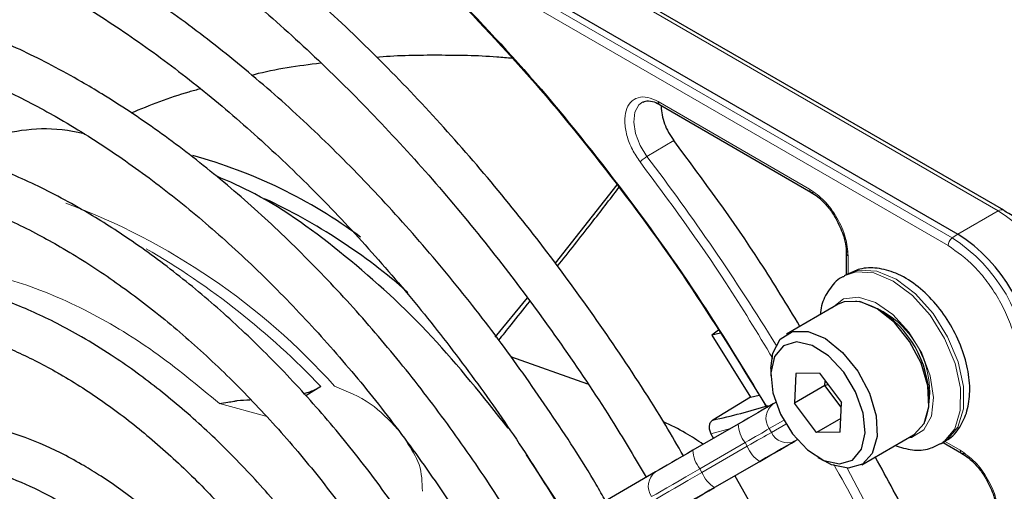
# Paper-space layout 'Blatt4' of a CAD drawing. Header units: millimetres. Extents: x 5 to 418, y 2 to 292.
# Tile 62 of 111: x 105.76 to 113.39, y 227.35 to 231. Entities that reach past the tile are written whole.
import ezdxf

# ---------------------------------------------------------------- set-up
doc = ezdxf.new("R2010")
doc.units = ezdxf.units.MM

psp = doc.layouts.new('Blatt4')

# ---------------------------------------------------------------- linework, layer by layer
at = {"color": 7, "linetype": 'Continuous', "lineweight": 18}
for p, q in [((112.9864, 229.3074), (100.011, 236.7979)), ((112.9541, 229.2481), (99.9787, 236.7386)), ((109.154, 231.9359), (113.343, 229.5176)), ((110.7076, 230.3633), (111.8816, 229.6856)), ((110.8292, 230.0622), (110.6213, 229.9385)), ((113.343, 229.5176), (113.0295, 229.3366)), ((113.0295, 229.3366), (112.9864, 229.3074)), ((112.1804, 229.1681), (112.1804, 229.0269)), ((107.6712, 227.9287), (107.3111, 228.0262)), ((111.5688, 227.8319), (111.68, 227.8962)), ((111.6967, 227.8673), (111.5854, 227.8031)), ((111.2698, 227.8325), (111.1175, 227.7915)), ((111.5854, 227.8031), (111.5688, 227.8319)), ((111.0313, 227.5216), (111.3819, 227.724)), ((111.3819, 227.724), (111.3986, 227.6952)), ((111.7665, 227.7344), (111.7854, 227.7453)), ((112.9263, 227.7352), (113.0483, 227.6648)), ((111.3986, 227.6952), (111.048, 227.4927)), ((111.1449, 227.3755), (111.4955, 227.5779)), ((111.048, 227.4927), (111.0313, 227.5216))]:
    psp.add_line(p, q, dxfattribs=at)
at = {"color": 7, "linetype": 'Continuous', "lineweight": 25}
for p, q in [((100.0541, 236.8272), (113.0295, 229.3366)), ((113.3847, 229.5217), (109.1957, 231.94)), ((110.7179, 230.3405), (111.8922, 229.6626)), ((110.3894, 229.7179), (109.9103, 229.1129)), ((112.1657, 229.1889), (112.1657, 229.0235)), ((112.1726, 229.0274), (112.149, 229.0138)), ((109.6928, 228.8455), (109.4434, 228.5402)), ((112.1027, 228.7946), (111.702, 228.5633)), ((111.1768, 228.5947), (111.1231, 228.5552)), ((111.1914, 228.5714), (111.1231, 228.5552)), ((111.1231, 228.5552), (111.4235, 228.075)), ((110.1639, 228.1749), (109.5681, 228.3871)), ((111.5811, 228.2962), (111.5811, 228.2418)), ((111.7752, 228.258), (111.7647, 228.0287)), ((111.9571, 228.2602), (111.7752, 228.258)), ((111.9571, 228.2602), (112.1283, 228.033)), ((112.0004, 228.1648), (111.7647, 228.0287)), ((112.0004, 228.1648), (112.002, 228.2006)), ((112.025, 228.1701), (112.0004, 228.1648)), ((112.1267, 227.9973), (112.0004, 228.1648)), ((108.0955, 228.1576), (107.9785, 228.0849)), ((111.4235, 228.075), (111.4897, 228.0917)), ((111.4235, 228.075), (111.1317, 227.8979)), ((111.6187, 228.0339), (111.5998, 228.0231)), ((111.9359, 227.8016), (111.7647, 228.0287)), ((112.1177, 227.8038), (112.1283, 228.033)), ((111.3289, 227.8666), (110.9783, 227.6642)), ((112.1226, 227.9094), (111.9359, 227.8016)), ((111.1175, 227.7915), (111.1375, 227.7561)), ((112.1177, 227.8038), (111.9359, 227.8016)), ((112.2853, 227.5529), (112.686, 227.7842)), ((112.8989, 227.7147), (112.9225, 227.7283)), ((112.9157, 227.7244), (113.0589, 227.6417)), ((110.0265, 227.1146), (109.6893, 227.6288)), ((111.5004, 227.5807), (111.1498, 227.3783)), ((111.9464, 227.609), (111.9936, 227.5818)), ((110.6886, 227.4969), (106.6921, 225.189)), ((111.3019, 227.4661), (111.4516, 227.202))]:
    psp.add_line(p, q, dxfattribs=at)
at = {"color": 7, "linetype": 'Continuous', "lineweight": 18, "flags": 128}
for points in [[(110.6213, 229.9385), (110.5684, 230.0238), (110.5331, 230.1155), (110.5191, 230.2041), (110.5279, 230.2805), (110.5586, 230.3369), (110.5906, 230.3609)], [(112.8969, 227.7136), (112.9239, 227.7312), (113.0056, 227.8299), (113.0486, 227.9717), (113.0493, 228.1451), (113.0077, 228.3361), (112.9271, 228.5294), (112.8141, 228.7095), (112.6777, 228.8617), (112.5289, 228.9738), (112.3797, 229.0369), (112.2421, 229.0457), (112.1482, 229.0134)], [(112.1726, 229.0274), (112.2657, 229.0593), (112.4033, 229.0505), (112.5524, 228.9874), (112.7012, 228.8753), (112.8376, 228.7231), (112.9507, 228.5431), (113.0312, 228.3497), (113.0728, 228.1587), (113.0721, 227.9853), (113.0292, 227.8435), (112.9474, 227.7448), (112.9225, 227.7283)], [(112.056, 228.7677), (112.1437, 228.8352), (112.2596, 228.849), (112.3916, 228.8072), (112.5263, 228.7141), (112.65, 228.5792), (112.75, 228.4162), (112.8162, 228.2417), (112.842, 228.0734), (112.8245, 227.9285), (112.7657, 227.8217), (112.6715, 227.7639), (112.6393, 227.7573)], [(111.3819, 227.724), (111.4095, 227.74), (111.4365, 227.7555), (111.4624, 227.7705), (111.4871, 227.7847), (111.5102, 227.7981), (111.5317, 227.8105), (111.5513, 227.8218), (111.5688, 227.8319)], [(111.5854, 227.8031), (111.568, 227.793), (111.5484, 227.7817), (111.5269, 227.7693), (111.5037, 227.7559), (111.479, 227.7416), (111.4531, 227.7267), (111.4262, 227.7111), (111.3986, 227.6952)], [(110.6575, 227.3058), (110.6925, 227.326), (110.7316, 227.3486), (110.7746, 227.3734), (110.821, 227.4002), (110.8703, 227.4287), (110.9222, 227.4586), (110.976, 227.4897), (111.0313, 227.5216)], [(111.048, 227.4927), (110.9927, 227.4608), (110.9388, 227.4297), (110.887, 227.3998), (110.8376, 227.3713), (110.7913, 227.3445), (110.7483, 227.3197), (110.7091, 227.2971), (110.6742, 227.2769)]]:
    psp.add_lwpolyline(points, dxfattribs=at)
at = {"color": 7, "linetype": 'Continuous', "lineweight": 25, "flags": 128}
for points in [[(113.3847, 229.5217), (113.3847, 229.5217), (113.3859, 229.521)], [(112.686, 227.7842), (112.6909, 227.7872), (112.7679, 227.8719), (112.8044, 228.0018), (112.7965, 228.1629), (112.745, 228.3377), (112.6555, 228.5073), (112.5377, 228.6533), (112.4043, 228.7598), (112.2699, 228.8154), (112.149, 228.8139), (112.1027, 228.7946)], [(111.5811, 228.2962), (111.5963, 228.4156), (111.6539, 228.5244), (111.7483, 228.5826), (111.8692, 228.5841), (112.0036, 228.5285), (112.137, 228.422), (112.2548, 228.276), (112.3443, 228.1064), (112.3958, 227.9316), (112.4037, 227.7705), (112.3672, 227.6406), (112.2902, 227.5559), (112.1811, 227.5256), (112.1811, 227.5256)], [(112.1125, 227.5592), (112.2138, 227.589), (112.2829, 227.6721), (112.3113, 227.7984), (112.2958, 227.9528), (112.2381, 228.1166), (112.1453, 228.27), (112.0285, 228.3947), (111.9018, 228.4754), (111.7805, 228.5025), (111.6792, 228.4728), (111.6101, 228.3897), (111.5816, 228.2634), (111.5972, 228.109), (111.6548, 227.9452), (111.7477, 227.7917), (111.8645, 227.6671), (111.9912, 227.5864), (112.1125, 227.5592)], [(111.5998, 228.0231), (111.5745, 228.0084), (111.5461, 227.9921), (111.515, 227.9741), (111.4813, 227.9546), (111.4456, 227.934), (111.408, 227.9123), (111.369, 227.8897), (111.3289, 227.8666)], [(111.4955, 227.5779), (111.5356, 227.6011), (111.5747, 227.6236), (111.6122, 227.6453), (111.648, 227.666), (111.6816, 227.6854), (111.7128, 227.7034), (111.7412, 227.7198), (111.7665, 227.7344)], [(111.7901, 227.748), (111.763, 227.7324), (111.7327, 227.7148), (111.6994, 227.6956), (111.6634, 227.6749), (111.6252, 227.6528), (111.585, 227.6296), (111.5433, 227.6055), (111.5004, 227.5807)], [(110.9783, 227.6642), (110.9354, 227.6394), (110.8937, 227.6153), (110.8535, 227.5921), (110.8153, 227.5701), (110.7793, 227.5493), (110.746, 227.5301), (110.7157, 227.5126), (110.6886, 227.4969)], [(112.1811, 227.5256), (112.0516, 227.553), (111.9936, 227.5818)], [(110.8553, 227.2082), (110.8823, 227.2239), (110.9127, 227.2414), (110.946, 227.2606), (110.9819, 227.2814), (111.0202, 227.3035), (111.0604, 227.3267), (111.1021, 227.3508), (111.1449, 227.3755)], [(111.1498, 227.3783), (111.1097, 227.3552), (111.0707, 227.3326), (111.0331, 227.3109), (110.9973, 227.2903), (110.9637, 227.2709), (110.9325, 227.2529), (110.9042, 227.2365), (110.8788, 227.2219)]]:
    psp.add_lwpolyline(points, dxfattribs=at)
at = {"color": 7, "linetype": 'Continuous', "lineweight": 25}
for centre, radius, start, end in [((106.0869, 226.1955), 3.8845, 53.3982, 74.82515), ((105.6787, 225.3646), 4.6865, 48.71695, 64.98851), ((112.3394, 228.2578), 1.2807, 2.60548, 57.39452), ((111.9942, 228.0584), 0.8125, 0.47814, 59.51649), ((109.9077, 233.4361), 5.6718, 282.46267, 286.9624)]:
    psp.add_arc(centre, radius, start, end, dxfattribs=at)
at = {"color": 7, "linetype": 'Continuous', "lineweight": 18}
for centre, radius, start, end in [((95.9608, 218.8161), 18.4021, 31.67468, 37.1862), ((104.2841, 224.6409), 5.2667, 41.9244, 69.58061), ((113.3674, 229.4835), 0.0419, 65.69288, 125.61758), ((112.6529, 228.4388), 1.2807, 2.60548, 57.39452), ((113.0317, 229.2443), 0.0777, 125.68924, 177.19888), ((112.3007, 228.2354), 1.2725, 2.60548, 57.39452), ((103.7395, 224.0234), 6.0055, 43.50329, 59.99836), ((112.0873, 228.1122), 0.7242, 342.09399, 77.90062), ((111.6818, 227.9116), 0.1383, 126.35124, 215.18509), ((111.5722, 227.876), 0.2435, 182.20319, 218.60373), ((111.711, 227.8611), 0.1384, 204.8163, 293.64307), ((111.2216, 227.6735), 0.2435, 182.20319, 218.60373), ((111.6254, 227.7841), 0.2436, 201.40084, 237.78978), ((110.7706, 227.3855), 0.1383, 126.35124, 215.18509), ((111.2748, 227.5816), 0.2436, 201.40084, 237.78978), ((95.9729, 218.7937), 18.4029, 22.81394, 28.326)]:
    psp.add_arc(centre, radius, start, end, dxfattribs=at)
at = {"color": 7, "linetype": 'Continuous', "lineweight": 25}
for points, knots in [([(111.0661, 235.0502), (111.32, 234.8734), (111.8299, 234.5186), (112.5806, 233.8725), (113.311, 233.1501), (114.007, 232.3534), (114.6624, 231.5019), (115.0554, 230.895), (115.2512, 230.5928)], [0, 0, 0, 0, 0.16549, 0.332238, 0.5, 0.66775, 0.834504, 1, 1, 1, 1]), ([(110.9046, 227.6216), (110.8592, 227.7003), (110.6956, 227.9836), (110.3872, 228.4542), (109.9823, 229.0292), (109.5547, 229.5795), (109.1088, 230.1032), (108.6466, 230.5971), (108.1705, 231.0587), (107.6832, 231.4852), (107.1873, 231.8744), (106.7063, 232.2095), (106.302, 232.4581), (105.8973, 232.6826), (105.4716, 232.8905), (104.9695, 233.0918), (104.4733, 233.2463), (103.986, 233.3529), (103.5103, 233.411), (103.0492, 233.4201), (102.6056, 233.3799), (102.1815, 233.292), (101.7823, 233.1527), (101.4955, 233.0234), (101.3514, 232.9267), (101.3229, 232.9075)], [0, 0, 0, 0, 0.018307, 0.065903, 0.113503, 0.161108, 0.208721, 0.256346, 0.303985, 0.351639, 0.399312, 0.447003, 0.488748, 0.513881, 0.561601, 0.609337, 0.657061, 0.704748, 0.75237, 0.799888, 0.847267, 0.894479, 0.941522, 0.988425, 1, 1, 1, 1]), ([(101.4848, 232.6163), (101.5732, 232.6693), (101.7746, 232.7899), (102.1193, 232.9236), (102.5112, 233.0261), (102.9248, 233.0795), (103.3565, 233.0856), (103.804, 233.0439), (104.2649, 232.955), (104.7366, 232.8193), (105.2165, 232.6376), (105.6644, 232.4284), (106.0373, 232.2256), (106.4104, 232.0017), (106.8213, 231.7279), (107.3059, 231.3625), (107.7841, 230.9588), (108.2533, 230.5191), (108.7106, 230.046), (109.1533, 229.542), (109.5791, 229.0103), (109.9844, 228.4531), (110.3324, 227.9343), (110.5335, 227.5948), (110.6163, 227.4552)], [0, 0, 0, 0, 0.03829, 0.087164, 0.135963, 0.1846, 0.233039, 0.281292, 0.329395, 0.377392, 0.425324, 0.47322, 0.50993, 0.535066, 0.582938, 0.63083, 0.678736, 0.726658, 0.774594, 0.822544, 0.870506, 0.918477, 0.966454, 1, 1, 1, 1]), ([(110.3012, 227.2732), (110.2772, 227.3152), (110.1438, 227.5489), (109.8755, 227.9584), (109.4977, 228.4964), (109.0967, 229.0092), (108.6778, 229.4952), (108.2428, 229.9509), (107.7946, 230.3737), (107.3358, 230.7607), (106.8693, 231.1095), (106.5037, 231.3485), (106.2118, 231.5215), (105.9195, 231.6831), (105.5211, 231.8752), (105.0516, 232.0574), (104.5883, 232.1926), (104.1345, 232.2795), (103.6931, 232.3176), (103.2675, 232.3063), (102.8602, 232.2466), (102.4757, 232.1363), (102.1615, 232.0074), (101.9872, 231.8972), (101.9233, 231.8568)], [0, 0, 0, 0, 0.011162, 0.062107, 0.113056, 0.164012, 0.21498, 0.265963, 0.316965, 0.367989, 0.419038, 0.470111, 0.486792, 0.513707, 0.564806, 0.615924, 0.667022, 0.718066, 0.769011, 0.819804, 0.870398, 0.920769, 0.970934, 1, 1, 1, 1]), ([(102.0895, 231.569), (102.1641, 231.6149), (102.343, 231.7249), (102.6559, 231.8458), (103.0215, 231.9383), (103.4088, 231.9816), (103.8137, 231.9777), (104.234, 231.9261), (104.6667, 231.8274), (105.1093, 231.6824), (105.551, 231.4952), (105.8748, 231.3283), (106.127, 231.185), (106.3873, 231.0284), (106.7698, 230.7711), (107.2205, 230.4254), (107.6645, 230.0418), (108.0988, 229.6229), (108.5203, 229.1713), (108.9265, 228.6901), (109.314, 228.182), (109.6803, 227.6551), (109.9038, 227.2891), (110.0146, 227.1077)], [0, 0, 0, 0, 0.03764, 0.090197, 0.142659, 0.194901, 0.246879, 0.298616, 0.350169, 0.401602, 0.452965, 0.501564, 0.51146, 0.538393, 0.589708, 0.641048, 0.692406, 0.743784, 0.795182, 0.846597, 0.898026, 0.949466, 1, 1, 1, 1]), ([(108.943, 231.3833), (109.1875, 231.1306), (109.6779, 230.6238), (110.3677, 229.7743), (110.9996, 228.9031), (111.3694, 228.2951), (111.5449, 228.0064)], [0, 0, 0, 0, 0.255028, 0.511552, 0.768077, 1, 1, 1, 1]), ([(108.9599, 231.3553), (109.1985, 231.1088), (109.6758, 230.6158), (110.3477, 229.7921), (110.9825, 228.921), (111.3618, 228.303), (111.5514, 227.994)], [0, 0, 0, 0, 0.25, 0.5, 0.75, 1, 1, 1, 1]), ([(109.6959, 226.9237), (109.6532, 226.9971), (109.5079, 227.2471), (109.2331, 227.6554), (108.8753, 228.1443), (108.496, 228.6069), (108.0998, 229.041), (107.6891, 229.4432), (107.267, 229.8104), (106.8363, 230.14), (106.4935, 230.3674), (106.2186, 230.531), (105.9433, 230.6827), (105.5742, 230.8577), (105.1397, 231.0194), (104.7118, 231.1336), (104.2941, 231.1993), (103.89, 231.2156), (103.5027, 231.1828), (103.1364, 231.0999), (102.8077, 230.9798), (102.6146, 230.8654), (102.526, 230.8129)], [0, 0, 0, 0, 0.022962, 0.078127, 0.133299, 0.188484, 0.243687, 0.298913, 0.354169, 0.409457, 0.46478, 0.484563, 0.513727, 0.569088, 0.624474, 0.679826, 0.735091, 0.790198, 0.845069, 0.899649, 0.953933, 1, 1, 1, 1]), ([(102.6916, 230.5261), (102.695, 230.5286), (102.789, 230.5981), (102.9982, 230.6933), (103.3195, 230.8065), (103.6666, 230.8673), (104.0322, 230.8818), (104.4142, 230.8483), (104.8094, 230.7678), (105.2152, 230.6408), (105.6211, 230.4713), (105.9096, 230.3222), (106.1322, 230.1951), (106.3624, 230.0561), (106.7143, 229.8166), (107.1283, 229.4923), (107.5352, 229.1306), (107.9316, 228.7344), (108.3142, 228.3064), (108.6807, 227.8505), (109.0253, 227.3686), (109.2685, 227.0023), (109.3879, 226.7934), (109.4083, 226.7576)], [0, 0, 0, 0, 0.002167, 0.059278, 0.116482, 0.173473, 0.23011, 0.286387, 0.342378, 0.39818, 0.453875, 0.506548, 0.513556, 0.542737, 0.59836, 0.654018, 0.709701, 0.765412, 0.821148, 0.876907, 0.932683, 0.988471, 1, 1, 1, 1]), ([(109.5796, 230.6963), (109.5395, 230.7002), (109.3476, 230.7189), (109.0035, 230.7223), (108.6925, 230.7201), (108.5356, 230.7044), (108.5288, 230.7037)], [0, 0, 0, 0, 0.113655, 0.543676, 0.980132, 1, 1, 1, 1]), ([(108.0944, 230.6606), (107.921, 230.6377), (107.7401, 230.6138), (107.5658, 230.5673), (107.5585, 230.5654)], [0, 0, 0, 0, 0.958238, 1, 1, 1, 1]), ([(107.1646, 230.4611), (107.1341, 230.4533), (106.949, 230.4057), (106.7718, 230.3337), (106.6239, 230.2736)], [0, 0, 0, 0, 0.165147, 1, 1, 1, 1]), ([(110.5922, 230.3579), (110.5979, 230.3616), (110.6147, 230.3725), (110.6584, 230.3674), (110.7062, 230.3498), (110.7329, 230.3303), (110.7402, 230.3249)], [0, 0, 0, 0, 0.190435, 0.569384, 0.881277, 1, 1, 1, 1]), ([(110.7076, 230.3633), (110.7082, 230.3586), (110.7093, 230.3491), (110.7139, 230.3416), (110.7178, 230.3407), (110.7181, 230.3406)], [0, 0, 0, 0, 0.483449, 0.966898, 1, 1, 1, 1]), ([(106.2652, 230.1129), (106.2486, 230.1167), (106.0077, 230.1731), (105.6494, 230.1391), (105.3564, 230.0162), (105.2403, 229.9675)], [0, 0, 0, 0, 0.042705, 0.620674, 1, 1, 1, 1]), ([(109.0939, 226.576), (109.0872, 226.5878), (108.9889, 226.7615), (108.7746, 227.082), (108.4522, 227.5311), (108.1066, 227.9534), (107.7444, 228.3474), (107.3679, 228.709), (106.9803, 229.0351), (106.6041, 229.3088), (106.2871, 229.5068), (105.9692, 229.681), (105.6319, 229.8375), (105.2353, 229.9768), (104.846, 230.0681), (104.4677, 230.1104), (104.1047, 230.1026), (103.7596, 230.0466), (103.4401, 229.937), (103.2296, 229.8421), (103.1349, 229.7718), (103.1294, 229.7678)], [0, 0, 0, 0, 0.00443, 0.06507, 0.12572, 0.186386, 0.247079, 0.307807, 0.368579, 0.4294, 0.481428, 0.513518, 0.574424, 0.635361, 0.696237, 0.756959, 0.817409, 0.877475, 0.937108, 0.996372, 1, 1, 1, 1]), ([(111.8063, 228.6235), (111.7055, 228.7899), (111.4031, 229.2894), (111.0588, 229.753), (110.8292, 230.0622)], [0, 0, 0, 0, 0.333109, 1, 1, 1, 1]), ([(103.2856, 229.4708), (103.363, 229.5179), (103.527, 229.6175), (103.8088, 229.7132), (104.1212, 229.7694), (104.4536, 229.7769), (104.8017, 229.7371), (105.1623, 229.6503), (105.5324, 229.5176), (105.839, 229.3728), (106.0869, 229.2358), (106.3351, 229.0853), (106.6534, 228.8653), (107.0274, 228.5645), (107.3935, 228.227), (107.748, 227.8558), (108.0881, 227.4548), (108.4082, 227.0263), (108.6477, 226.6756), (108.7708, 226.4636), (108.8031, 226.4081)], [0, 0, 0, 0, 0.056564, 0.119784, 0.182724, 0.245135, 0.307015, 0.368499, 0.429743, 0.49087, 0.517922, 0.549937, 0.611004, 0.67212, 0.733274, 0.794468, 0.855697, 0.916956, 0.978235, 1, 1, 1, 1]), ([(109.5477, 227.8355), (109.3544, 228.0788), (108.9587, 228.5767), (108.2886, 229.1812), (107.7181, 229.5997), (107.3851, 229.744), (107.2848, 229.7874)], [0, 0, 0, 0, 0.2820496, 0.5773638, 0.8726779, 1, 1, 1, 1]), ([(109.9288, 229.0891), (110.0171, 229.1999), (110.177, 229.4006), (110.3338, 229.6058), (110.404, 229.6976)], [0, 0, 0, 0, 0.552192, 1, 1, 1, 1]), ([(111.8921, 229.6629), (111.8953, 229.6616), (111.902, 229.6588), (111.9107, 229.6623), (111.9152, 229.6641)], [0, 0, 0, 0, 0.482293, 1, 1, 1, 1]), ([(111.8947, 229.6605), (111.9116, 229.6497), (111.9461, 229.6278), (112.002, 229.5745), (112.0495, 229.5162), (112.0758, 229.4731), (112.085, 229.458)], [0, 0, 0, 0, 0.244303, 0.500854, 0.825035, 1, 1, 1, 1]), ([(113.7902, 229.0953), (113.7524, 229.1549), (113.6993, 229.2385), (113.607, 229.3448), (113.525, 229.4236), (113.4459, 229.4869), (113.3981, 229.512), (113.3845, 229.5192)], [0, 0, 0, 0, 0.335683, 0.470249, 0.69001, 0.912206, 1, 1, 1, 1]), ([(112.085, 229.458), (112.1063, 229.4157), (112.1359, 229.3568), (112.1579, 229.2722), (112.1668, 229.2196), (112.1647, 229.1894), (112.1641, 229.1806)], [0, 0, 0, 0, 0.440805, 0.613959, 0.88685, 1, 1, 1, 1]), ([(112.166, 229.1886), (112.1664, 229.192), (112.1674, 229.1991), (112.1748, 229.2049), (112.1786, 229.2079)], [0, 0, 0, 0, 0.482332, 1, 1, 1, 1]), ([(108.4873, 226.2257), (108.4591, 226.2741), (108.3474, 226.4659), (108.1261, 226.7831), (107.8271, 227.1712), (107.5076, 227.5308), (107.1735, 227.8593), (106.8276, 228.1525), (106.5158, 228.377), (106.2572, 228.5365), (105.9978, 228.6778), (105.6956, 228.8137), (105.3409, 228.9281), (104.9941, 228.9938), (104.6601, 229.0093), (104.3424, 228.9757), (104.0487, 228.8887), (103.8454, 228.8012), (103.7501, 228.73), (103.735, 228.7188)], [0, 0, 0, 0, 0.023008, 0.091175, 0.15936, 0.227582, 0.295856, 0.364198, 0.432618, 0.47667, 0.512795, 0.581341, 0.649924, 0.718383, 0.786535, 0.854171, 0.921147, 0.987504, 1, 1, 1, 1]), ([(112.1495, 229.0101), (112.1425, 229.0073), (112.0936, 228.9876), (112.0292, 228.9081), (111.9744, 228.8089), (111.9658, 228.7374), (111.9629, 228.714)], [0, 0, 0, 0, 0.063237, 0.442918, 0.817077, 1, 1, 1, 1]), ([(112.9153, 227.7301), (112.9275, 227.7352), (112.9813, 227.7579), (113.0496, 227.8416), (113.1077, 227.9685), (113.128, 228.1222), (113.111, 228.2957), (113.0551, 228.4797), (112.9645, 228.6587), (112.8457, 228.8193), (112.7054, 228.9507), (112.556, 229.0396), (112.4088, 229.0792), (112.2783, 229.0773), (112.2084, 229.0414), (112.1783, 229.026)], [0, 0, 0, 0, 0.0225697, 0.0993704, 0.1754163, 0.2560334, 0.3421304, 0.4301609, 0.5179998, 0.6060205, 0.694909, 0.7855893, 0.8668043, 0.9425647, 1, 1, 1, 1]), ([(109.4746, 228.5169), (109.5068, 228.5567), (109.5871, 228.6558), (109.6663, 228.7565), (109.7137, 228.8169)], [0, 0, 0, 0, 0.401255, 1, 1, 1, 1]), ([(103.9028, 228.4281), (103.9269, 228.446), (104.0225, 228.5171), (104.2164, 228.5953), (104.483, 228.6608), (104.7725, 228.6757), (105.078, 228.6439), (105.3964, 228.5651), (105.718, 228.4428), (105.9465, 228.3277), (106.1224, 228.2274), (106.3045, 228.1163), (106.5854, 227.9182), (106.9145, 227.6439), (107.2348, 227.3336), (107.5426, 226.9915), (107.8323, 226.6203), (108.0524, 226.3075), (108.166, 226.1142), (108.1985, 226.0589)], [0, 0, 0, 0, 0.024223, 0.096158, 0.168125, 0.23931, 0.309579, 0.379167, 0.448369, 0.51365, 0.521388, 0.557507, 0.626475, 0.695519, 0.764626, 0.833794, 0.903015, 0.972274, 1, 1, 1, 1]), ([(107.9616, 228.1033), (107.9801, 228.1084), (108.0303, 228.1222), (108.0702, 228.1439), (108.0955, 228.1576)], [0, 0, 0, 0, 0.367784, 1, 1, 1, 1]), ([(107.3111, 228.0262), (107.3324, 228.0294), (107.3671, 228.0347), (107.4153, 228.043), (107.47, 228.0524), (107.5147, 228.0544), (107.5496, 228.056)], [0, 0, 0, 0, 0.317216, 0.519419, 0.625818, 1, 1, 1, 1]), ([(107.8823, 225.8763), (107.8485, 225.9329), (107.7412, 226.1122), (107.534, 226.3941), (107.2663, 226.7162), (106.9805, 227.0072), (106.6824, 227.2641), (106.4344, 227.4406), (106.2327, 227.5632), (106.0301, 227.6724), (105.7675, 227.7849), (105.46, 227.8707), (105.1619, 227.9062), (104.8779, 227.8918), (104.6169, 227.823), (104.4363, 227.7474), (104.3535, 227.6824), (104.3397, 227.6715)], [0, 0, 0, 0, 0.036587, 0.116038, 0.195537, 0.275119, 0.35482, 0.434666, 0.468635, 0.510846, 0.590905, 0.671004, 0.750783, 0.82983, 0.907773, 0.984584, 1, 1, 1, 1]), ([(111.0577, 227.71), (111.0132, 227.7402), (110.9177, 227.8051), (110.808, 227.8569), (110.7494, 227.8845)], [0, 0, 0, 0, 0.46584, 1, 1, 1, 1]), ([(111.1317, 227.8979), (111.1249, 227.8924), (111.1112, 227.8811), (111.1021, 227.8531), (111.1032, 227.8213), (111.1127, 227.8014), (111.1175, 227.7915)], [0, 0, 0, 0, 0.2437013, 0.4950292, 0.7494664, 1, 1, 1, 1]), ([(112.542, 227.7011), (112.587, 227.6874), (112.6766, 227.66), (112.801, 227.6669), (112.8672, 227.7029), (112.8943, 227.7177)], [0, 0, 0, 0, 0.372875, 0.7425836, 1, 1, 1, 1]), ([(113.0588, 227.6421), (113.062, 227.6407), (113.0687, 227.638), (113.0774, 227.6415), (113.0819, 227.6433)], [0, 0, 0, 0, 0.4822917, 1, 1, 1, 1]), ([(113.0615, 227.6396), (113.0783, 227.6289), (113.1128, 227.6069), (113.1687, 227.5536), (113.2162, 227.4954), (113.2425, 227.4523), (113.2517, 227.4372)], [0, 0, 0, 0, 0.244302, 0.500853, 0.825035, 1, 1, 1, 1]), ([(104.5068, 227.3821), (104.5552, 227.4144), (104.6654, 227.4881), (104.8678, 227.5495), (105.1062, 227.5737), (105.3636, 227.549), (105.6336, 227.4779), (105.8735, 227.3777), (106.0711, 227.272), (106.2692, 227.1501), (106.5069, 226.9774), (106.7841, 226.7337), (107.0517, 226.456), (107.3026, 226.1472), (107.4849, 225.896), (107.574, 225.7443), (107.5942, 225.71)], [0, 0, 0, 0, 0.067057, 0.152849, 0.237698, 0.32069, 0.402293, 0.483198, 0.53004, 0.572174, 0.652767, 0.733498, 0.814345, 0.895301, 0.976338, 1, 1, 1, 1]), ([(113.1472, 226.0474), (112.9942, 226.4008), (112.7648, 226.9309), (112.4834, 227.4426), (112.3896, 227.6132)], [0, 0, 0, 0, 0.6667924, 1, 1, 1, 1]), ([(113.2517, 227.4372), (113.273, 227.3949), (113.3027, 227.336), (113.3247, 227.2513), (113.3335, 227.1988), (113.3314, 227.1686), (113.3308, 227.1597)], [0, 0, 0, 0, 0.4408054, 0.6139597, 0.8868504, 1, 1, 1, 1])]:
    psp.add_open_spline(points, degree=3, knots=knots, dxfattribs=at)
at = {"color": 7, "linetype": 'Continuous', "lineweight": 18}
for points, knots in [([(110.5688, 229.8957), (110.5475, 229.9271), (110.5038, 229.9916), (110.4623, 230.1018), (110.4458, 230.2069), (110.4565, 230.2959), (110.4919, 230.3622), (110.5504, 230.3987), (110.6256, 230.402), (110.6808, 230.376), (110.7076, 230.3633)], [0, 0, 0, 0, 0.121713, 0.25, 0.378287, 0.5, 0.621713, 0.75, 0.878287, 1, 1, 1, 1]), ([(110.5688, 229.8957), (110.5717, 229.899), (110.5775, 229.9055), (110.5914, 229.9175), (110.6068, 229.9293), (110.6165, 229.9354), (110.6213, 229.9385)], [0, 0, 0, 0, 0.25, 0.5, 0.75, 1, 1, 1, 1]), ([(111.5964, 228.3746), (111.4773, 228.5718), (111.1587, 229.0993), (110.796, 229.589), (110.5688, 229.8957)], [0, 0, 0, 0, 0.373651, 1, 1, 1, 1]), ([(111.8816, 229.6856), (111.9208, 229.6578), (111.9991, 229.6023), (112.0978, 229.4655), (112.1669, 229.3115), (112.1759, 229.2159), (112.1804, 229.1681)], [0, 0, 0, 0, 0.25, 0.499999, 0.75, 1, 1, 1, 1]), ([(111.8816, 229.6856), (111.8822, 229.6809), (111.8833, 229.6714), (111.8879, 229.6639), (111.8918, 229.663), (111.8921, 229.6629)], [0, 0, 0, 0, 0.483464, 0.966928, 1, 1, 1, 1]), ([(113.5044, 228.295), (113.497, 228.3792), (113.4857, 228.5086), (113.4171, 228.6962), (113.3461, 228.839), (113.2579, 228.9719), (113.1298, 229.1251), (113.0233, 229.1996), (112.9541, 229.2481)], [0, 0, 0, 0, 0.239457, 0.368361, 0.5, 0.631639, 0.760543, 1, 1, 1, 1]), ([(112.1804, 229.1681), (112.1766, 229.171), (112.1689, 229.1767), (112.1647, 229.1845), (112.1659, 229.1883), (112.166, 229.1886)], [0, 0, 0, 0, 0.483498, 0.966996, 1, 1, 1, 1]), ([(107.3111, 228.0262), (107.1427, 228.166), (106.7985, 228.4517), (106.2589, 228.7705), (105.7106, 228.996), (105.1784, 229.0975), (104.7374, 229.0943), (104.5034, 229.0072), (104.4143, 228.9741)], [0, 0, 0, 0, 0.167743, 0.34261, 0.52257, 0.70519, 0.887809, 1, 1, 1, 1]), ([(108.6902, 227.828), (108.624, 227.8989), (108.4881, 228.0444), (108.2994, 228.1207), (108.2027, 228.1598)], [0, 0, 0, 0, 0.4873058, 1, 1, 1, 1]), ([(108.8822, 227.3471), (108.8807, 227.4173), (108.8778, 227.5513), (108.7975, 227.6738), (108.7592, 227.7322)], [0, 0, 0, 0, 0.523521, 1, 1, 1, 1]), ([(113.0483, 227.6648), (113.0875, 227.637), (113.1658, 227.5814), (113.2645, 227.4447), (113.3336, 227.2907), (113.3426, 227.1951), (113.3471, 227.1473)], [0, 0, 0, 0, 0.25, 0.5, 0.75, 1, 1, 1, 1]), ([(113.0483, 227.6648), (113.0489, 227.66), (113.05, 227.6505), (113.0547, 227.643), (113.0586, 227.6421), (113.0588, 227.6421)], [0, 0, 0, 0, 0.483463, 0.966926, 1, 1, 1, 1]), ([(112.8728, 225.9051), (112.7208, 226.2553), (112.4783, 226.8137), (112.181, 227.3529), (112.0701, 227.554)], [0, 0, 0, 0, 0.626957, 1, 1, 1, 1])]:
    psp.add_open_spline(points, degree=3, knots=knots, dxfattribs=at)
at = {"color": 7, "linetype": 'Continuous', "lineweight": 25}
psp.add_open_spline([(110.7318, 230.3242), (110.733, 230.3031), (110.7356, 230.2608), (110.756, 230.1919), (110.7867, 230.1235), (110.8151, 230.0826), (110.8292, 230.0622)], degree=3, dxfattribs=at)

doc.saveas('drawing.dxf')
